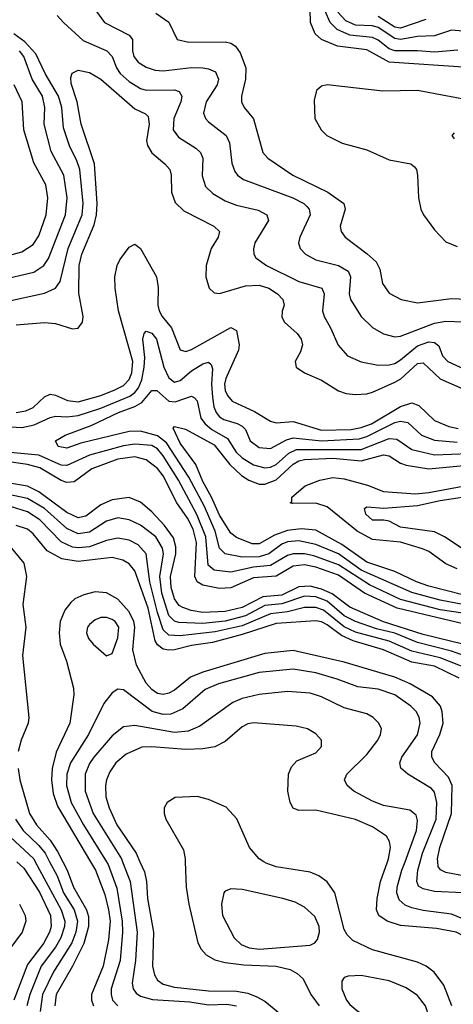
# Model space of a CAD drawing. Header units: inches. Extents: x 1308407 to 1441228, y 959628 to 1036311.
# Tile 84 of 256: x 1350683 to 1352216, y 989495 to 992980. Entities that reach past the tile are written whole.
import ezdxf

# ---------------------------------------------------------------- set-up
doc = ezdxf.new("R2010")
doc.units = ezdxf.units.IN
doc.header["$MEASUREMENT"] = 0
doc.layers.add('B3958', color=7, linetype='Continuous')
doc.layers.add('B3959', color=7, linetype='Continuous')

msp = doc.modelspace()

# ---------------------------------------------------------------- linework, layer by layer
at = {"layer": 'B3958', "color": 5}
for points, elevation in [([(1350672.7, 990000), (1350697.1, 989977.1), (1350752.4, 989892.4), (1350792.3, 989810), (1350794, 989770), (1350788.4, 989750), (1350766.7, 989710), (1350710, 989635.5), (1350661.7, 989510)], 3520), ([(1350738, 990000), (1350829.8, 989830), (1350842.5, 989790), (1350841.4, 989770), (1350828.6, 989730), (1350810, 989697.9), (1350759.1, 989630), (1350718.4, 989530), (1350708.3, 989490)], 3540), ([(1350788.4, 990000), (1350814.9, 989950), (1350837.6, 989890), (1350875.3, 989830), (1350887.7, 989790), (1350881.7, 989750), (1350866.7, 989713.3), (1350802.7, 989610), (1350763.2, 989530), (1350755.6, 989470)], 3560), ([(1350835.1, 990000), (1350850.5, 989970), (1350872.7, 989910), (1350919, 989830), (1350925.8, 989805.8), (1350925.8, 989770), (1350909.1, 989710.9), (1350869.5, 989630.5), (1350811.4, 989530), (1350807.6, 989490)], 3580), ([(1350933, 990000), (1350950.9, 989970), (1350984, 989884), (1350997.1, 989830), (1351002.7, 989790), (1350996.7, 989723.3), (1350978, 989630), (1350937.2, 989530), (1350936.9, 989510), (1350944, 989490)], 3620), ([(1350989.3, 990000), (1350995.6, 989990), (1351026, 989906), (1351045.2, 989790), (1351046.2, 989750), (1351037.6, 989650), (1351006.9, 989550), (1351005.8, 989530), (1351011.4, 989510), (1351030.3, 989490.3)], 3640), ([(1351046.3, 990000), (1351073.2, 989930), (1351097.8, 989750), (1351092.6, 989650), (1351080.1, 989570), (1351083.6, 989550), (1351094.3, 989534.3), (1351110, 989523.8), (1351152.3, 989512.3), (1351284.3, 989504.3), (1351350, 989493.3), (1351415.4, 989495.4), (1351450.1, 989490)], 3660), ([(1351107.8, 990000), (1351123.8, 989963.8), (1351131, 989930), (1351134.8, 989870), (1351156.2, 989750), (1351152.9, 989630), (1351159.1, 989599.1), (1351170, 989580.5), (1351190, 989566), (1351230, 989555.3), (1351350, 989542.5), (1351450, 989541.6), (1351490, 989534.2), (1351521.8, 989521.8), (1351550, 989506.1), (1351642.4, 989430)], 3680), ([(1351267.8, 990000), (1351271, 989910), (1351281, 989850), (1351313.2, 989713.2), (1351325, 989690), (1351342.5, 989670), (1351372.4, 989652.4), (1351410, 989642.9), (1351475.2, 989635.2), (1351590.1, 989630.1), (1351638.9, 989618.9), (1351664.6, 989604.6), (1351685.3, 989585.3), (1351712.9, 989530), (1351741.6, 989490)], 3720), ([(1352211.1, 989490), (1352183.1, 989563.1), (1352148.4, 989608.4), (1352120.8, 989630), (1352090, 989644.3), (1351930, 989687.4), (1351861.2, 989721.2), (1351841.1, 989741.1), (1351830, 989760.3), (1351797.6, 989890), (1351770, 989929), (1351741, 989950), (1351710, 989962.8), (1351590, 989981.8), (1351554.9, 989994.9), (1351546.4, 990000)], 3720), ([(1352460, 989460), (1352390, 989496.7), (1352342, 989550), (1352324.2, 989664.2), (1352309.5, 989690), (1352289.4, 989710), (1352255.6, 989735.6), (1352226.2, 989750), (1352156.6, 989763.4), (1352030, 989773.7), (1351982.7, 989790), (1351952.4, 989810), (1351944.3, 989830), (1351946.9, 989870), (1351958.9, 989930), (1351983.3, 990000)], 3680), ([(1352350, 989756.1), (1352210, 989814.3), (1352110, 989826.6), (1352070, 989836.7), (1352046, 989846), (1352024.4, 989864.4), (1352016.3, 989890), (1352017.6, 989910), (1352034.6, 989970), (1352045.6, 990000)], 3660), ([(1352577.2, 990000), (1352558.4, 989970), (1352531.1, 989868.9), (1352519, 989841), (1352490, 989812.7), (1352470, 989803.2), (1352450, 989801.3), (1352310, 989858), (1352250, 989890.3), (1352150, 989894.9), (1352110, 989903.3), (1352093.6, 989913.6), (1352087.3, 989930), (1352090.5, 989970), (1352098.7, 990000)], 3640), ([(1352490.1, 990000), (1352455.2, 989924.8), (1352441.7, 989910), (1352410, 989901), (1352370, 989906.8), (1352330, 989919.3), (1352270, 989946.3), (1352190, 989961.4), (1352170.7, 989970.7), (1352163, 989983), (1352161.5, 990000)], 3620), ([(1350682.6, 989850), (1350702, 989810), (1350704.2, 989790), (1350691.6, 989750), (1350617.8, 989650)], 3480)]:
    msp.add_lwpolyline(points, dxfattribs=dict(at, elevation=elevation))
at = {"layer": 'B3958', "color": 5, "elevation": 3740}
for points in [[(1351430, 989903.5), (1351410, 989896.2), (1351404.9, 989890), (1351396.5, 989850), (1351400.2, 989810), (1351441, 989730), (1351466.4, 989706.4), (1351494.9, 989694.9), (1351530.5, 989690.5), (1351710, 989704.6), (1351727, 989713), (1351735.8, 989724.2), (1351743, 989750), (1351741.7, 989770), (1351726, 989806), (1351690, 989839.5), (1351656.7, 989856.7), (1351614, 989870), (1351470, 989902)], [(1351890, 989597.4), (1351844.7, 989595.3), (1351830.2, 989589.8), (1351822.6, 989577.4), (1351821.5, 989550), (1351838.4, 989510), (1351850, 989494), (1351879.8, 989470), (1351915.3, 989450), (1351961.3, 989430), (1352010, 989420.5), (1352070, 989418.7), (1352110, 989424.8), (1352120.5, 989430), (1352130.5, 989449.5), (1352118, 989490), (1352090, 989526.8), (1352050, 989553), (1351990, 989578.7)]]:
    msp.add_lwpolyline(points, close=True, dxfattribs=at)
at = {"layer": 'B3959', "color": 5}
for points, elevation in [([(1352268.5, 992811.5), (1351990, 992830.2), (1351910, 992873.7), (1351806.9, 992886.9), (1351750, 992910), (1351727.4, 992930), (1351710.7, 992970), (1351708.3, 993108.3)], 3580), ([(1350935.6, 993035.6), (1350982.8, 992970), (1351070, 992926), (1351081.3, 992910), (1351081.4, 992870), (1351086.1, 992850), (1351101.6, 992830), (1351130, 992812.5), (1351161.7, 992801.7), (1351190, 992798.9), (1351290, 992811.3), (1351330.1, 992810.1), (1351350, 992806.9), (1351375.5, 992795.5), (1351386.2, 992770), (1351380.8, 992750), (1351342.7, 992690), (1351333.1, 992650), (1351339.8, 992630), (1351350, 992618.2), (1351413.6, 992570), (1351424.6, 992544.6), (1351432.5, 992472.5), (1351443.4, 992443.4), (1351452.7, 992430), (1351474.2, 992414.2), (1351649.3, 992350), (1351687.1, 992330), (1351698.6, 992318.6), (1351706, 992310), (1351710.1, 992290), (1351673.4, 992210), (1351669.3, 992190), (1351674.2, 992170), (1351693.6, 992150), (1351730.1, 992130.1), (1351810, 992110.1), (1351844.7, 992090), (1351853.3, 992070), (1351847.5, 992010), (1351852.6, 991990), (1351890, 991930.2), (1351930, 991890.2), (1351970, 991868), (1352010, 991857.2), (1352030, 991860.1), (1352150, 991906.6), (1352190, 991912.8), (1352251.2, 991911.2)], 3560), ([(1350814.8, 992994.8), (1350837.8, 992970), (1350907, 992907), (1350990.8, 992870), (1351009.8, 992849.8), (1351025, 992810), (1351038, 992790), (1351070, 992761.2), (1351110, 992736.7), (1351130, 992730.8), (1351230, 992731.8), (1351246.5, 992726.5), (1351256.2, 992710), (1351252.4, 992690), (1351227.9, 992630), (1351225.5, 992590), (1351244.1, 992564.1), (1351305.9, 992525.9), (1351322.3, 992510), (1351330.1, 992490), (1351327.6, 992427.6), (1351339.4, 992390), (1351365.3, 992365.3), (1351410, 992339.3), (1351450, 992324.2), (1351525.8, 992305.8), (1351557.2, 992290), (1351562.5, 992270), (1351514, 992190), (1351509.4, 992169.4), (1351511, 992150), (1351517.5, 992137.5), (1351556.2, 992110), (1351670, 992053.6), (1351751.8, 992030), (1351760.1, 992010), (1351754.1, 991950), (1351759.5, 991930), (1351782.4, 991890), (1351808.7, 991828.7), (1351842.2, 991790), (1351890, 991769.5), (1351950, 991758), (1351990, 991758.1), (1352010, 991763.7), (1352030, 991776.1), (1352090, 991826.3), (1352130, 991839.6), (1352150, 991837.9), (1352165.4, 991825.4), (1352178, 991790), (1352197.3, 991770), (1352310, 991718.5)], 3540), ([(1351163.8, 993003.8), (1351210, 992972.1), (1351240.3, 992910), (1351280.5, 992900.5), (1351410, 992901.8), (1351430, 992896.8), (1351446.3, 992886.3), (1351462.8, 992862.8), (1351482.9, 992810), (1351481.9, 992770), (1351467.5, 992710), (1351467.1, 992690), (1351476.8, 992670), (1351509.7, 992629.7), (1351542.8, 992510), (1351560.6, 992490), (1351648.6, 992430), (1351772.5, 992370), (1351828.6, 992330), (1351834, 992310), (1351816.1, 992250), (1351820.2, 992230), (1351834, 992210), (1351911.9, 992151.9), (1351942.9, 992122.9), (1351956.8, 992096.8), (1351966, 992046), (1351990, 992012.2), (1352032.4, 991990), (1352090, 991977.5), (1352210, 991993.1), (1352290, 991990.1)], 3580), ([(1352232, 992872), (1352150, 992864.8), (1352090, 992870), (1352010, 992869.5), (1351990, 992877.2), (1351950, 992908.4), (1351930, 992917.7), (1351850, 992925.7), (1351805.6, 992945.6), (1351781, 992970), (1351763.7, 993010)], 3560), ([(1352250, 992939.7), (1352210, 992943.8), (1352150, 992923.5), (1352090, 992920.5), (1352030, 992909.8), (1352010, 992913.5), (1351950, 992952.8), (1351930, 992958.8), (1351870, 992961.1), (1351835.7, 992975.7), (1351807.4, 993007.4)], 3540), ([(1352119.6, 992980.4), (1352030, 992950.2), (1352010, 992954.4), (1351950, 992992)], 3520), ([(1350630, 991981.2), (1350770, 992012.5), (1350809.9, 992030.1), (1350826.3, 992053.7), (1350854.5, 992170), (1350903.4, 992290), (1350907.5, 992330), (1350895.7, 992450), (1350884.1, 992484.1), (1350860.5, 992530), (1350837.7, 992597.7), (1350831.8, 992670), (1350820.1, 992710), (1350773.4, 992790), (1350739.8, 992859.8), (1350701.5, 992901.5), (1350662.6, 992930)], 3540), ([(1350610, 992058.6), (1350732.8, 992087.2), (1350768.7, 992110), (1350785.2, 992134.8), (1350845.1, 992290), (1350850.2, 992350), (1350839.4, 992430), (1350794.2, 992514.2), (1350769.6, 992610), (1350772.2, 992670), (1350763.3, 992710), (1350726.4, 992770), (1350697.8, 992850), (1350681.9, 992870)], 3560), ([(1350670, 991900.3), (1350770, 991908.4), (1350810, 991905.3), (1350870, 991886), (1350890, 991888.9), (1350904.5, 991910), (1350906.8, 991930), (1350892.4, 992012.4), (1350892.9, 992110), (1350902.1, 992150), (1350945.9, 992254.1), (1350954.3, 992290), (1350957.2, 992330), (1350947.5, 992470), (1350900.7, 992610), (1350886, 992690), (1350865.2, 992754.8), (1350864.1, 992775.9), (1350868.8, 992791.2), (1350890, 992801.7), (1350930, 992792.9), (1350970, 992770.1), (1351090, 992665.1), (1351127.3, 992647.3), (1351137.3, 992637.3), (1351141, 992610), (1351131.3, 992551.3), (1351134.9, 992534.9), (1351150, 992508.9), (1351196.6, 992470), (1351213.6, 992450), (1351218.4, 992430), (1351219.4, 992370), (1351232.8, 992332.8), (1351263.2, 992303.2), (1351368.9, 992250), (1351389.2, 992230), (1351384.3, 992210), (1351360.5, 992170), (1351342.7, 992110), (1351341.5, 992070), (1351352.8, 992030), (1351370, 992013.5), (1351390, 992010.7), (1351481.5, 992038.5), (1351530, 992040.6), (1351563.5, 992030), (1351594.6, 992010), (1351613.1, 991990), (1351618.4, 991970), (1351610.9, 991949.1), (1351610, 991927.4), (1351619.4, 991910), (1351664.1, 991870), (1351678.8, 991850), (1351682.6, 991830), (1351675.4, 991804.6), (1351656.8, 991770), (1351660.2, 991750), (1351690.1, 991730.1), (1351750, 991704.2), (1351810, 991667.1), (1351837.7, 991657.7), (1351870, 991653.9), (1351910, 991656.3), (1351930, 991662.2), (1352010, 991696.9), (1352030.4, 991709.6), (1352090, 991763.3), (1352110, 991765.2), (1352170, 991709.3), (1352290, 991655.8)], 3520), ([(1350604.6, 992135.4), (1350690, 992158.3), (1350730, 992184.1), (1350750, 992215.4), (1350776.6, 992290), (1350782.9, 992350), (1350775.4, 992395.4), (1350733.1, 992473.1), (1350697.3, 992590), (1350691.2, 992690), (1350663.3, 992750)], 3580), ([(1352290, 992692.4), (1352090, 992729.3), (1351967.6, 992727.6), (1351770.2, 992749.8), (1351750, 992745.1), (1351732.9, 992730), (1351724.7, 992695.3), (1351726.4, 992630), (1351748.7, 992590), (1351769.3, 992570), (1351823.4, 992543.4), (1351910, 992519.8), (1351990, 992484.8), (1352066.4, 992470), (1352079.5, 992459.5), (1352086.3, 992450), (1352090.1, 992430.1), (1352093.3, 992350), (1352101.5, 992310), (1352110.9, 992290), (1352150, 992235.9), (1352190, 992194.2), (1352230, 992177.8)], 3620), ([(1352219.6, 992580.4), (1352211, 992570), (1352219, 992559)], 3640), ([(1350670, 991590.1), (1350704.4, 991595.6), (1350730, 991607.1), (1350770, 991645.2), (1350790, 991654.7), (1350810, 991651), (1350852.1, 991632.1), (1350890, 991628.2), (1350969.8, 991650), (1351019.2, 991670), (1351050, 991686), (1351070, 991707), (1351078.9, 991730), (1351082.7, 991770), (1351032.6, 991950), (1351020.1, 992030), (1351019.7, 992070), (1351027.5, 992110), (1351037, 992130), (1351070, 992175.6), (1351090, 992185.2), (1351110, 992170.2), (1351166.1, 992070), (1351172.3, 992032.3), (1351170.8, 991970), (1351176.4, 991950), (1351187.2, 991930), (1351220.1, 991890), (1351250, 991812), (1351270, 991806.2), (1351290, 991813), (1351430, 991890.5), (1351450, 991880.2), (1351459.2, 991830), (1351456.8, 991810), (1351411.7, 991710), (1351407.5, 991690), (1351410, 991667.6), (1351417.8, 991650), (1351434.4, 991630), (1351513.4, 991593.4), (1351570, 991558.8), (1351590, 991553.5), (1351650, 991557.5), (1351750, 991527.6), (1351855.4, 991530), (1351890, 991536.3), (1351927.2, 991550), (1352030, 991611.4), (1352070, 991624.1), (1352094.9, 991614.9), (1352150, 991561.7), (1352200.9, 991540.9), (1352232.9, 991532.9)], 3480), ([(1350650, 991538.9), (1350690, 991536.6), (1350733.6, 991546.4), (1350790, 991572.3), (1350810, 991576.9), (1350850, 991574.9), (1350890, 991579.5), (1350970, 991605.1), (1351072.3, 991647.7), (1351090, 991660.2), (1351102.8, 991677.2), (1351114.3, 991705.7), (1351122.6, 991750), (1351124.8, 991784.8), (1351118.2, 991850), (1351122.5, 991870), (1351130, 991877.5), (1351150, 991870.7), (1351166.9, 991850), (1351193, 991750), (1351210, 991713.1), (1351230, 991696.9), (1351250, 991702.6), (1351290, 991737.1), (1351330, 991762.1), (1351350, 991767.7), (1351359.7, 991759.7), (1351365, 991745), (1351361.1, 991690), (1351364.4, 991644.4), (1351369.4, 991609.4), (1351377.4, 991590), (1351390, 991574.4), (1351405, 991565), (1351451.5, 991551.5), (1351470, 991541.6), (1351480.8, 991530), (1351498, 991490), (1351530, 991465.8), (1351570, 991461.9), (1351626.6, 991493.4), (1351650, 991500.2), (1351750, 991489.7), (1351882.9, 991497.1), (1351910, 991504.4), (1352010, 991554.1), (1352030, 991559.2), (1352054.9, 991554.9), (1352104.2, 991510), (1352150, 991492.4), (1352230, 991484.4)], 3460), ([(1352330, 990894.9), (1352170, 990925.3), (1352070, 990953.3), (1351890, 991032.3), (1351810, 991089.2), (1351730, 991123), (1351670, 991135.7), (1351630, 991132.3), (1351610, 991124.1), (1351564.3, 991090), (1351530, 991079.5), (1351470, 991077.6), (1351409.7, 991089.7), (1351390, 991109.9), (1351373.8, 991170), (1351336.9, 991256.9), (1351281.4, 991361.4), (1351202.2, 991482.2), (1351170, 991507.7), (1351110, 991524), (1351070, 991522.6), (1350899, 991481), (1350850, 991463.7), (1350819.3, 991470), (1350809.8, 991490), (1350843.1, 991510), (1350935.7, 991544.3), (1351031.8, 991590), (1351090, 991611), (1351114.4, 991625.6), (1351150, 991668.3), (1351168.2, 991668.2), (1351210.1, 991630.1), (1351232.9, 991627.1), (1351290, 991647.2), (1351301.5, 991641.5), (1351310, 991631.5), (1351323.6, 991570), (1351338.5, 991550), (1351362.7, 991530), (1351417.6, 991497.6), (1351448.5, 991450), (1351470.1, 991430), (1351510, 991404.7), (1351550, 991394.2), (1351570, 991396.5), (1351590, 991406.2), (1351634.4, 991445.6), (1351661.5, 991458.5), (1351890, 991458.9), (1351990, 991498.4), (1352016, 991496), (1352070, 991458.4), (1352150, 991440), (1352270, 991444.4)], 3440), ([(1352250, 990944.3), (1352130, 990975.7), (1352086.5, 990990), (1352010, 991027.3), (1351910, 991060), (1351822.1, 991122.1), (1351730, 991173.1), (1351678.6, 991178.6), (1351630, 991172.8), (1351584.1, 991155.9), (1351530, 991124.8), (1351505.4, 991125.4), (1351450, 991147.2), (1351430, 991162.7), (1351390, 991226.1), (1351361.7, 991290), (1351330, 991345.6), (1351306, 991406), (1351250, 991481.1), (1351225.6, 991534.4), (1351230, 991540.3), (1351269, 991531), (1351370, 991475.7), (1351425.9, 991405.9), (1351467.4, 991367.4), (1351493.1, 991350), (1351530, 991336.6), (1351550, 991336.5), (1351590, 991351.6), (1351650, 991407.5), (1351670, 991419.2), (1351690, 991423.4), (1351790, 991428.1), (1351890, 991419.4), (1351970, 991440.4), (1351990, 991437), (1352030, 991411.1), (1352050, 991403.4), (1352130, 991390.3), (1352290, 991406)], 3420), ([(1352250, 990879.8), (1352170, 990891.3), (1352030, 990928.3), (1351919.5, 990979.5), (1351810, 991050.5), (1351722.5, 991082.5), (1351690, 991089.6), (1351650, 991089.3), (1351630, 991083.9), (1351570, 991048.3), (1351510, 991041.9), (1351430, 991024.6), (1351370, 991031.5), (1351348.8, 991050), (1351340.8, 991150), (1351309.2, 991229.2), (1351244.2, 991350), (1351190, 991437.1), (1351170, 991461.5), (1351150, 991472.6), (1351090, 991477.9), (1351050, 991471.7), (1350930, 991438.4), (1350850, 991401.8), (1350830, 991403.5), (1350750, 991438.4), (1350636.1, 991450)], 3460), ([(1352390, 990808.5), (1352017.4, 990897.4), (1351902.8, 990950), (1351810, 991013.9), (1351730, 991042.8), (1351690, 991050.3), (1351650, 991045.9), (1351590, 991010.9), (1351510, 991004.3), (1351430, 990969.5), (1351390, 990967.5), (1351330, 990979.3), (1351310.9, 990990.9), (1351301.8, 991010), (1351307.7, 991130), (1351296.6, 991176.6), (1351275.7, 991215.7), (1351238.2, 991270), (1351190, 991365.2), (1351170, 991391.8), (1351130, 991422.4), (1351090, 991432.9), (1351030, 991424.9), (1350937.6, 991390), (1350876, 991344), (1350850, 991342.3), (1350830, 991349.4), (1350753.7, 991393.7), (1350710, 991405.5), (1350610, 991419.6)], 3480), ([(1352230, 991036.1), (1352190, 991054.3), (1352130, 991098.1), (1352107.7, 991107.7), (1352030, 991131.2), (1351930, 991139.8), (1351876.4, 991170), (1351770, 991256.3), (1351730, 991268.5), (1351647.4, 991267.4), (1351639.7, 991270), (1351644.7, 991275.3), (1351645.8, 991290), (1351692, 991330), (1351744.6, 991350), (1351790, 991360), (1351830, 991355.6), (1351912.5, 991332.5), (1351970, 991309.8), (1352082.5, 991302.5), (1352130, 991306.7), (1352250, 991328.6)], 3380), ([(1352250, 990770.3), (1352110, 990804.7), (1351969.4, 990849.4), (1351850, 990900.9), (1351787.7, 990947.7), (1351750, 990965.1), (1351710, 990975.3), (1351670, 990972.9), (1351610, 990943.1), (1351542.9, 990937.1), (1351470, 990899.2), (1351410, 990885.1), (1351330, 990882.1), (1351289, 990889), (1351259.3, 990899.3), (1351246.9, 990906.9), (1351230, 990929.9), (1351218.5, 990970), (1351216.6, 991010), (1351235.1, 991090), (1351234.9, 991114.9), (1351226.7, 991146.7), (1351194.9, 991190), (1351150, 991237.8), (1351110, 991272.5), (1351070, 991288.7), (1351010, 991281.3), (1350970, 991263.6), (1350917.2, 991222.8), (1350890, 991217.5), (1350850, 991236.2), (1350750, 991309), (1350710, 991329.3), (1350610, 991346.1)], 3520), ([(1352350, 990695), (1352210, 990744.8), (1352090, 990775.9), (1352010, 990808.6), (1351944.6, 990824.6), (1351870.9, 990850), (1351830, 990870.2), (1351770, 990922), (1351730, 990937.1), (1351690, 990939.9), (1351610, 990912.8), (1351550, 990906.4), (1351481.1, 990870), (1351410, 990851), (1351330, 990843.5), (1351246.2, 990846.2), (1351230, 990851.9), (1351210, 990871.8), (1351186, 990950), (1351178, 991010), (1351190.9, 991090), (1351188.4, 991110), (1351164.2, 991150), (1351110, 991191.4), (1351070, 991210.3), (1351030, 991217.6), (1350990, 991204.7), (1350930, 991166.1), (1350890, 991160.8), (1350850, 991179), (1350770, 991250), (1350710, 991285.5), (1350607.3, 991307.3)], 3540), ([(1352248.2, 991108.2), (1352185.2, 991150), (1352150, 991167.6), (1352030, 991184.5), (1351990, 991205.6), (1351970.8, 991209.2), (1351930, 991208.7), (1351907.5, 991230), (1351901.7, 991250), (1351910, 991256.5), (1351970.8, 991250.8), (1352090, 991261.3), (1352170, 991278.7), (1352310, 991300)], 3360), ([(1352307.6, 990667.6), (1352170, 990721.9), (1352070, 990744.7), (1351990, 990780.8), (1351870, 990812.7), (1351830, 990830.9), (1351757.1, 990890), (1351730, 990899.6), (1351690, 990899.6), (1351630, 990884.5), (1351570, 990877.2), (1351470, 990834.9), (1351373.6, 990813.6), (1351250, 990799.8), (1351210, 990802.1), (1351190, 990820.4), (1351170, 990882.5), (1351143, 990990), (1351130.6, 991090), (1351101.5, 991121.5), (1351070, 991137.9), (1351030, 991145.4), (1350990, 991137.4), (1350930, 991114.5), (1350890.4, 991110.4), (1350870, 991113.5), (1350830, 991132.5), (1350754.5, 991210), (1350710, 991238.8), (1350650, 991256.7)], 3560), ([(1352237.4, 990650), (1352150, 990691.9), (1352070, 990706.5), (1351970, 990749.8), (1351862.1, 990782.1), (1351820.7, 990800.7), (1351770, 990838.5), (1351750, 990849.1), (1351730, 990852.9), (1351590, 990843.4), (1351470, 990804.2), (1351364.2, 990775.8), (1351290, 990765.6), (1351229.9, 990749.9), (1351210, 990748.3), (1351190, 990752.6), (1351170, 990767), (1351161.8, 990781.8), (1351136.8, 990896.8), (1351090, 991029.9), (1351070, 991054.5), (1351047.3, 991067.3), (1351010, 991076.9), (1350890, 991062.1), (1350831.7, 991071.7), (1350780.3, 991100.3), (1350730, 991161), (1350710, 991176.9), (1350670, 991189.9)], 3580), ([(1350620.7, 991150), (1350697.1, 991057.1), (1350707.3, 991010), (1350693.8, 990910), (1350705, 990830), (1350692.4, 990730), (1350714.8, 990510), (1350712.8, 990490), (1350688.3, 990430), (1350677.6, 990390)], 3580), ([(1352161.5, 990000), (1352160.6, 990010), (1352168.9, 990050), (1352210, 990170), (1352212.8, 990270), (1352199.5, 990299.5), (1352151.2, 990350), (1352140.1, 990370), (1352140.6, 990390), (1352168.9, 990450), (1352180.4, 990490), (1352177.4, 990530), (1352170.6, 990550), (1352143, 990583), (1352063.4, 990630), (1352010, 990653.4), (1351830, 990705.8), (1351650, 990747.7), (1351550, 990736.3), (1351330, 990670.8), (1351287.2, 990652.8), (1351230, 990607), (1351210, 990596.2), (1351190, 990591.9), (1351170, 990595.5), (1351150, 990609.1), (1351130, 990631.9), (1351096.1, 990696.1), (1351083, 990750), (1351089.7, 990830), (1351086.7, 990850), (1351070, 990884.1), (1351030, 990929.1), (1350990, 990951.4), (1350950, 990954.6), (1350910, 990945.1), (1350878.4, 990930), (1350863.2, 990916.8), (1350842.9, 990890), (1350826.5, 990850), (1350822.9, 990810), (1350826.3, 990770), (1350848.6, 990710), (1350873.6, 990613.6), (1350874.7, 990590), (1350859.7, 990490), (1350812.1, 990387.9), (1350797.9, 990330), (1350795.2, 990290), (1350801.4, 990241.4), (1350816.2, 990196.2), (1350933, 990000)], 3620), ([(1352098.7, 990000), (1352106.8, 990030), (1352156.2, 990150), (1352158.5, 990210), (1352150, 990245.8), (1352138.7, 990258.7), (1352055.3, 990310), (1352031.2, 990331.2), (1352026.9, 990350), (1352033.7, 990370), (1352090, 990449.2), (1352099.4, 990490), (1352096, 990510), (1352085.6, 990530), (1352065.9, 990550), (1352010, 990591.1), (1351950.7, 990610.7), (1351878.6, 990618.6), (1351806.1, 990646.1), (1351730, 990668), (1351650, 990681.2), (1351529.5, 990669.5), (1351385.4, 990630), (1351339, 990610), (1351259.4, 990540.6), (1351217.9, 990522.1), (1351190, 990520.6), (1351151.2, 990531.2), (1351050, 990608), (1351030, 990611.2), (1351010, 990597.7), (1350980.3, 990559.7), (1350926.3, 990450), (1350862.2, 990350), (1350850.1, 990309.9), (1350848.4, 990270), (1350864.9, 990210), (1350907.9, 990130), (1350989.3, 990000)], 3640), ([(1352045.6, 990000), (1352085.8, 990110), (1352090, 990146), (1352084.4, 990164.4), (1352062.8, 990182.8), (1351970, 990198.5), (1351930, 990213.9), (1351864.8, 990250), (1351840.8, 990270), (1351831.8, 990290), (1351840.3, 990310), (1351910, 990379.8), (1351949.8, 990430), (1351959.4, 990450), (1351961.8, 990470), (1351953.3, 990490), (1351932.8, 990510), (1351910, 990522.9), (1351830, 990545), (1351750, 990583.2), (1351710, 990596.7), (1351630, 990602.9), (1351530, 990591.5), (1351470, 990577.9), (1351436.4, 990563.6), (1351320.2, 990479.8), (1351278.5, 990461.5), (1351230, 990457), (1351090, 990482), (1351050, 990476.9), (1351010, 990445.4), (1350945, 990370), (1350930, 990347.6), (1350914.4, 990310), (1350914, 990250), (1350943.1, 990170), (1351042.4, 990010), (1351046.3, 990000)], 3660), ([(1351983.3, 990000), (1351986.8, 990010), (1351994, 990050), (1351991.2, 990071.2), (1351980.2, 990090), (1351930, 990123.8), (1351870, 990148.8), (1351730, 990181.9), (1351670, 990181.1), (1351649.4, 990189.4), (1351639.5, 990210), (1351631.5, 990250), (1351633.3, 990310), (1351644.2, 990335.8), (1351662.9, 990357.1), (1351730, 990385.5), (1351750, 990408), (1351749.6, 990430), (1351730, 990452.8), (1351700.9, 990470), (1351660.2, 990480.2), (1351510, 990491.6), (1351490, 990487.9), (1351470, 990477.8), (1351410, 990425.2), (1351373, 990407), (1351330, 990399.8), (1351270, 990397), (1351150, 990406.8), (1351115.2, 990404.8), (1351058.9, 990381.1), (1351022.5, 990350), (1351001.7, 990318.3), (1350990.1, 990290), (1350986.3, 990270), (1350987.9, 990230), (1350999, 990190), (1351026.1, 990130), (1351094.6, 990030), (1351107.8, 990000)], 3680), ([(1350676.9, 990330), (1350683.7, 990290), (1350717.2, 990170), (1350741.9, 990130), (1350790, 990076.3), (1350816.4, 990036.4), (1350835.1, 990000)], 3580), ([(1351546.4, 990000), (1351529.9, 990009.9), (1351495, 990050), (1351451.3, 990151.3), (1351412.9, 990192.9), (1351350, 990219.9), (1351310, 990231.2), (1351232.5, 990227.5), (1351204, 990210), (1351193.6, 990190), (1351193.2, 990170), (1351200.2, 990150), (1351262.2, 990042.2), (1351267.5, 990010), (1351267.8, 990000)], 3720), ([(1350667.5, 990150), (1350695.5, 990110), (1350750, 990057.8), (1350772.5, 990030), (1350788.4, 990000)], 3560), ([(1350650, 990087.2), (1350732.6, 990010), (1350738, 990000)], 3540)]:
    msp.add_lwpolyline(points, dxfattribs=dict(at, elevation=elevation))
at = {"layer": 'B3959', "color": 5, "elevation": 3640}
msp.add_lwpolyline([(1350970, 990864.1), (1350950, 990856.1), (1350930, 990839.3), (1350923, 990830), (1350919.3, 990810), (1350926, 990790), (1350942.2, 990770), (1350990, 990728.4), (1351010, 990736.3), (1351030, 990792), (1351033.6, 990830), (1351020.6, 990850), (1351010, 990857.5), (1350990, 990864)], close=True, dxfattribs=at)

doc.saveas('drawing.dxf')
